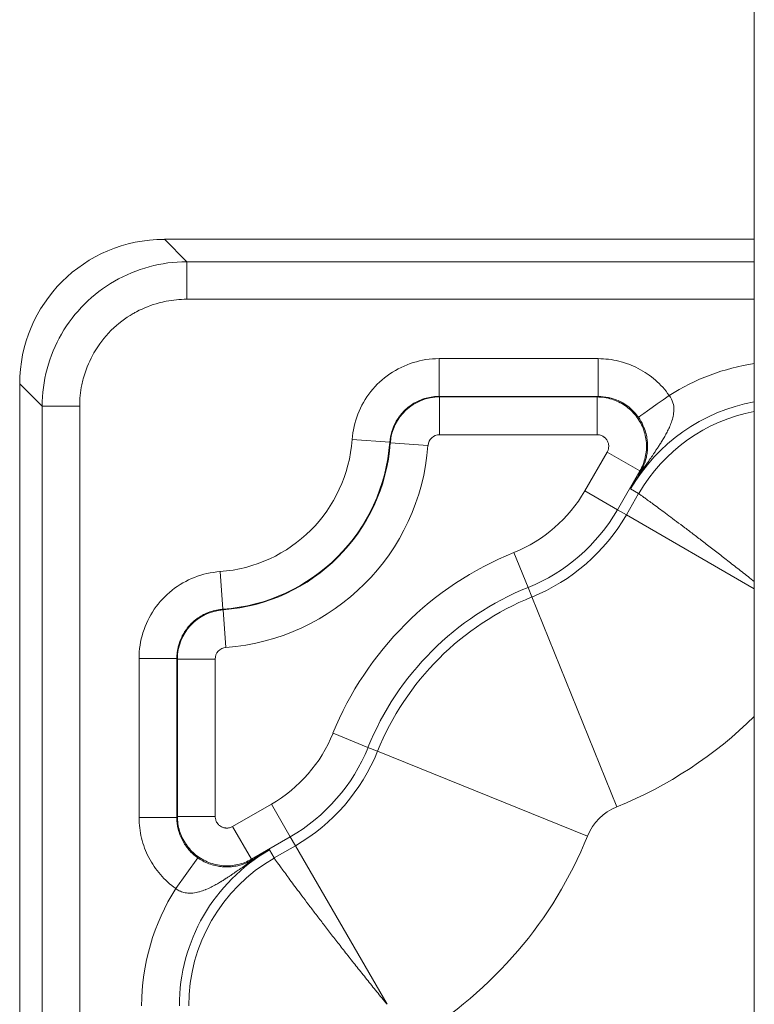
# Model space of a CAD drawing. Header units: inches. Extents: x 0.3 to 84.8, y 1.5 to 53.5.
# Tile 77 of 107: x 67.2 to 68.5, y 30.7 to 32.4. Entities that reach past the tile are written whole.
import ezdxf

# ---------------------------------------------------------------- set-up
doc = ezdxf.new("R2010")
doc.units = ezdxf.units.IN
doc.header["$LTSCALE"] = 2.5
doc.header["$MEASUREMENT"] = 0
doc.layers.add('Visible (ANSI)', color=7, linetype='Continuous', lineweight=18)
doc.layers.add('Visible Narrow (ANSI)', color=7, linetype='Continuous', lineweight=5)

msp = doc.modelspace()

# ---------------------------------------------------------------- linework, layer by layer
at = {"layer": 'Visible (ANSI)'}
for p, q in [((68.4819, 32.6106), (68.4819, 29.7206)), ((67.466, 32.0556), (68.4819, 32.0556)), ((67.2169, 29.3563), (67.2169, 31.8065))]:
    msp.add_line(p, q, dxfattribs=at)
msp.add_ellipse((67.4679, 31.8046), major_axis=(-0.1781, 0.1781), ratio=0.992433, start_param=5.501585, end_param=7.064785, dxfattribs=at)
at = {"layer": 'Visible Narrow (ANSI)'}
for p, q in [((67.466, 32.0556), (67.5045, 32.017)), ((67.5045, 31.9523), (67.5045, 32.017)), ((67.5045, 32.017), (68.4819, 32.017)), ((67.5045, 31.9523), (68.4819, 31.9523)), ((67.939, 31.85), (68.213, 31.85)), ((67.939, 31.785), (67.939, 31.85)), ((68.213, 31.785), (68.213, 31.85)), ((67.2169, 31.8065), (67.2555, 31.768)), ((67.939, 31.785), (68.213, 31.785)), ((67.94, 31.784), (68.2113, 31.784)), ((67.94, 31.719), (67.94, 31.784)), ((68.2113, 31.784), (68.213, 31.785)), ((68.2113, 31.719), (68.2113, 31.784)), ((67.2555, 29.3556), (67.2555, 31.768)), ((67.3202, 31.768), (67.2555, 31.768)), ((67.3202, 31.768), (67.3202, 29.3544)), ((67.8542, 31.706), (67.7894, 31.7106)), ((67.8552, 31.7052), (67.8542, 31.706)), ((67.94, 31.719), (68.2113, 31.719)), ((67.92, 31.7004), (67.8552, 31.7052)), ((68.2286, 31.689), (68.19, 31.6221)), ((68.2286, 31.689), (68.2849, 31.6565)), ((68.2849, 31.6565), (68.2463, 31.5896)), ((68.2874, 31.6579), (68.2849, 31.6565)), ((68.19, 31.6221), (68.2463, 31.5896)), ((68.2689, 31.6256), (68.2828, 31.6175)), ((68.2828, 31.6175), (68.2616, 31.5808)), ((68.2463, 31.5896), (68.2616, 31.5808)), ((68.2616, 31.5808), (68.4819, 31.4536)), ((68.068, 31.516), (68.0923, 31.4558)), ((67.5665, 31.4182), (67.5619, 31.4831)), ((68.0923, 31.4558), (68.099, 31.4394)), ((68.099, 31.4394), (68.2451, 31.0778)), ((67.5673, 31.4173), (67.5665, 31.4182)), ((67.5721, 31.3525), (67.5673, 31.4173)), ((67.4225, 31.0595), (67.4225, 31.3335)), ((67.4875, 31.3335), (67.4225, 31.3335)), ((67.4875, 31.0595), (67.4875, 31.3335)), ((67.5535, 31.3325), (67.4885, 31.3325)), ((67.4885, 31.0612), (67.4885, 31.3325)), ((67.5535, 31.0612), (67.5535, 31.3325)), ((67.7565, 31.2045), (67.8167, 31.1801)), ((67.8167, 31.1801), (67.8331, 31.1735)), ((67.8331, 31.1735), (68.1946, 31.0273)), ((67.6504, 31.0825), (67.5835, 31.0439)), ((67.6504, 31.0825), (67.6829, 31.0262)), ((67.4885, 31.0612), (67.4875, 31.0595)), ((67.5535, 31.0612), (67.4885, 31.0612)), ((67.4875, 31.0595), (67.4225, 31.0595)), ((67.5835, 31.0439), (67.616, 30.9876)), ((67.6829, 31.0262), (67.616, 30.9876)), ((67.6917, 31.0109), (67.655, 30.9897)), ((67.6829, 31.0262), (67.6917, 31.0109)), ((67.6917, 31.0109), (67.8495, 30.7376)), ((67.6469, 31.0036), (67.655, 30.9897)), ((67.5234, 30.9901), (67.4859, 30.937))]:
    msp.add_line(p, q, dxfattribs=at)
for centre, radius, start, end in [((68.5374, 31.4706), 0.375, 98.4982, 122.5732), ((68.5374, 31.4706), 0.31, 100.2975, 150), ((68.5374, 31.4706), 0.2939, 100.8678, 150), ((67.5444, 31.7281), 0.2456, 274.0732, 355.9268), ((67.5444, 31.7281), 0.3106, 274.0732, 355.9292), ((67.94, 31.699), 0.02, 90, 175.7914), ((67.5444, 31.7281), 0.3116, 274.2086, 355.7914), ((67.5444, 31.7281), 0.3766, 274.2086, 355.7914), ((67.9749, 31.7463), 0.2484, 292.0142, 330), ((67.9749, 31.7463), 0.3134, 292.0142, 330), ((67.9749, 31.7463), 0.3311, 292.0142, 330), ((68.2794, 30.9931), 0.5641, 112.0142, 157.9858), ((68.2794, 30.9931), 0.4991, 112.0142, 157.9858), ((68.2794, 30.9931), 0.4814, 112.0142, 157.9858), ((67.5735, 31.3325), 0.02, 94.2086, 180), ((67.9749, 31.7463), 0.721, 292.0142, 314.6859), ((67.5262, 31.2976), 0.2484, 300, 337.9858), ((67.5262, 31.2976), 0.3134, 300, 337.9858), ((67.5262, 31.2976), 0.3311, 300, 337.9858), ((68.2794, 30.9931), 0.0915, 112.0142, 157.9858), ((67.5262, 31.2976), 0.721, 301.0407, 337.9858), ((67.8019, 30.7351), 0.31, 120, 180), ((67.8019, 30.7351), 0.2939, 120, 180), ((67.8019, 30.7351), 0.375, 147.4268, 180)]:
    msp.add_arc(centre, radius, start, end, dxfattribs=at)
for centre, major_axis, ratio, start_param, end_param in [((67.94, 31.699), (0.0623, 0.0579), 0.99999, 0.822135, 2.319458), ((68.3354, 31.7866), (-0.0531, -0.0375), 0.000145, 4.7122, 6.27469), ((68.3437, 31.6254), (-0.0564, 0.0323), 0.578586, 6.021164, 6.277836), ((67.5735, 31.3325), (0.0579, 0.0623), 0.99999, 0.822135, 2.319458), ((67.6471, 30.9288), (-0.0323, 0.0564), 0.578645, 0.00536, 0.262018)]:
    msp.add_ellipse(centre, major_axis=major_axis, ratio=ratio, start_param=start_param, end_param=end_param, dxfattribs=at)
for points, knots in [([(67.2555, 31.768), (67.2555, 31.7897), (67.2613, 31.8333), (67.2865, 31.8939), (67.3265, 31.946), (67.3786, 31.986), (67.4392, 32.0112), (67.4827, 32.017), (67.5045, 32.017)], [0.0000001, 0.0000001, 0.0000001, 0.0000001, 0.1666667, 0.3333333, 0.5, 0.6666667, 0.8333333, 1, 1, 1, 1]), ([(67.3202, 31.768), (67.3202, 31.7806), (67.3215, 31.7928), (67.3239, 31.8048), (67.3247, 31.8084), (67.3255, 31.812), (67.3264, 31.8155), (67.3301, 31.8294), (67.3355, 31.8429), (67.3424, 31.8557), (67.3432, 31.8572), (67.344, 31.8587), (67.3448, 31.8601), (67.3529, 31.8741), (67.3628, 31.887), (67.3741, 31.8984), (67.3743, 31.8986), (67.3745, 31.8987), (67.3747, 31.8989), (67.3859, 31.9101), (67.3986, 31.9198), (67.4124, 31.9277), (67.4143, 31.9288), (67.4162, 31.9298), (67.4182, 31.9309), (67.4305, 31.9374), (67.4436, 31.9425), (67.457, 31.946), (67.461, 31.9471), (67.4651, 31.9481), (67.4692, 31.9489), (67.4807, 31.9511), (67.4925, 31.9523), (67.5045, 31.9523)], [0, 0, 0, 0, 0.128294, 0.128294, 0.128294, 0.166667, 0.166667, 0.166667, 0.315818, 0.315818, 0.315818, 0.333333, 0.333333, 0.333333, 0.5, 0.5, 0.5, 0.502634, 0.502634, 0.502634, 0.666667, 0.666667, 0.666667, 0.689479, 0.689479, 0.689479, 0.833333, 0.833333, 0.833333, 0.87713, 0.87713, 0.87713, 1, 1, 1, 1]), ([(67.7894, 31.7106), (67.7905, 31.726), (67.7971, 31.755), (67.8198, 31.7947), (67.853, 31.8256), (67.8941, 31.8454), (67.9235, 31.85), (67.939, 31.85)], [0, 0, 0, 0, 0.2, 0.4, 0.6, 0.8, 1, 1, 1, 1]), ([(68.213, 31.85), (68.2252, 31.85), (68.2369, 31.8485), (68.2485, 31.8457), (68.2601, 31.8429), (68.2714, 31.8386), (68.2821, 31.8331), (68.2927, 31.8276), (68.3026, 31.8208), (68.3116, 31.813), (68.3205, 31.8053), (68.3284, 31.7965), (68.3354, 31.7866)], [0, 0, 0, 0, 0.25, 0.25, 0.25, 0.5, 0.5, 0.5, 0.75, 0.75, 0.75, 0.999992, 0.999992, 0.999992, 0.999992]), ([(67.8542, 31.706), (67.8547, 31.7123), (67.8558, 31.7185), (67.8576, 31.7245), (67.8583, 31.7266), (67.859, 31.7287), (67.8598, 31.7308), (67.8622, 31.737), (67.8654, 31.7429), (67.8692, 31.7484), (67.8702, 31.7499), (67.8713, 31.7514), (67.8725, 31.7528), (67.8768, 31.7583), (67.8819, 31.7633), (67.8875, 31.7676), (67.8887, 31.7684), (67.8898, 31.7693), (67.891, 31.7701), (67.8972, 31.7743), (67.9038, 31.7777), (67.9108, 31.7801), (67.9118, 31.7805), (67.9128, 31.7808), (67.9139, 31.7812), (67.9213, 31.7835), (67.9292, 31.7848), (67.937, 31.7849), (67.9377, 31.785), (67.9384, 31.785), (67.939, 31.785)], [0, 0, 0, 0, 0.147404, 0.147404, 0.147404, 0.2, 0.2, 0.2, 0.356553, 0.356553, 0.356553, 0.4, 0.4, 0.4, 0.565764, 0.565764, 0.565764, 0.6, 0.6, 0.6, 0.77489, 0.77489, 0.77489, 0.8, 0.8, 0.8, 0.984289, 0.984289, 0.984289, 1, 1, 1, 1]), ([(68.2113, 31.784), (68.2197, 31.784), (68.2367, 31.7814), (68.2599, 31.7702), (68.2787, 31.7527), (68.2916, 31.7305), (68.2973, 31.7054), (68.2954, 31.6798), (68.2891, 31.6638), (68.2849, 31.6565)], [0.0000045, 0.0000045, 0.0000045, 0.0000045, 0.1428571, 0.2857143, 0.4285714, 0.5714286, 0.7142857, 0.8571429, 1, 1, 1, 1]), ([(68.213, 31.785), (68.219, 31.785), (68.2249, 31.7843), (68.2307, 31.7831), (68.2315, 31.7829), (68.2323, 31.7827), (68.2331, 31.7825), (68.2397, 31.7809), (68.2461, 31.7786), (68.2521, 31.7754), (68.2532, 31.7749), (68.2542, 31.7743), (68.2553, 31.7737), (68.2601, 31.7709), (68.2646, 31.7677), (68.2688, 31.7641), (68.2713, 31.7619), (68.2736, 31.7597), (68.2758, 31.7573), (68.2781, 31.7547), (68.2803, 31.7519), (68.2824, 31.7491)], [0.000011, 0.000011, 0.000011, 0.000011, 0.2198832, 0.2198832, 0.2198832, 0.25, 0.25, 0.25, 0.5, 0.5, 0.5, 0.5448363, 0.5448363, 0.5448363, 0.75, 0.75, 0.75, 0.8697669, 0.8697669, 0.8697669, 1, 1, 1, 1]), ([(68.2824, 31.7491), (68.2857, 31.7444), (68.2908, 31.7352), (68.2952, 31.7229), (68.2973, 31.7128), (68.2982, 31.7045), (68.2983, 31.6976), (68.298, 31.6917), (68.2973, 31.6866), (68.2966, 31.6822), (68.2957, 31.6784), (68.2947, 31.675), (68.2937, 31.6719), (68.2928, 31.6692), (68.2918, 31.6668), (68.2908, 31.6647), (68.2899, 31.6627), (68.2891, 31.661), (68.2882, 31.6594), (68.2877, 31.6584), (68.2874, 31.6579)], [0.0000031, 0.0000031, 0.0000031, 0.0000031, 0.0555556, 0.1111111, 0.1666667, 0.2222222, 0.2777778, 0.3333333, 0.3888889, 0.4444444, 0.5, 0.5555556, 0.6111111, 0.6666667, 0.7222222, 0.7777778, 0.8333333, 0.8888889, 0.9444444, 1, 1, 1, 1]), ([(68.2113, 31.719), (68.2132, 31.719), (68.2151, 31.7187), (68.217, 31.7181), (68.2189, 31.7175), (68.2208, 31.7166), (68.2225, 31.7155), (68.2228, 31.7153), (68.223, 31.7152), (68.2232, 31.715), (68.2246, 31.714), (68.2258, 31.7128), (68.2269, 31.7114), (68.2273, 31.7109), (68.2276, 31.7105), (68.2279, 31.71), (68.2287, 31.7088), (68.2294, 31.7075), (68.2299, 31.7062), (68.2302, 31.7054), (68.2305, 31.7045), (68.2307, 31.7036), (68.231, 31.7026), (68.2311, 31.7015), (68.2312, 31.7004), (68.2313, 31.6992), (68.2313, 31.6979), (68.2311, 31.6967), (68.231, 31.696), (68.2309, 31.6952), (68.2307, 31.6945), (68.2304, 31.693), (68.2299, 31.6915), (68.2292, 31.6901), (68.229, 31.6897), (68.2288, 31.6893), (68.2286, 31.689)], [0, 0, 0, 0, 0.1383544, 0.1383544, 0.1383544, 0.2857143, 0.2857143, 0.2857143, 0.3042527, 0.3042527, 0.3042527, 0.4285714, 0.4285714, 0.4285714, 0.4705533, 0.4705533, 0.4705533, 0.5714286, 0.5714286, 0.5714286, 0.637072, 0.637072, 0.637072, 0.7142857, 0.7142857, 0.7142857, 0.8033761, 0.8033761, 0.8033761, 0.8571429, 0.8571429, 0.8571429, 0.9707242, 0.9707242, 0.9707242, 1, 1, 1, 1]), ([(68.2941, 31.6651), (68.2917, 31.6617), (68.2894, 31.6584), (68.2872, 31.655), (68.2849, 31.6517), (68.2828, 31.6484), (68.2807, 31.6451), (68.2786, 31.6418), (68.2765, 31.6385), (68.2746, 31.6353), (68.2726, 31.632), (68.2707, 31.6288), (68.2689, 31.6256)], [0, 0, 0, 0, 0.25, 0.25, 0.25, 0.5, 0.5, 0.5, 0.75, 0.75, 0.75, 1, 1, 1, 1]), ([(68.2874, 31.6579), (68.2868, 31.6569), (68.2862, 31.6559), (68.2857, 31.6549), (68.2846, 31.6531), (68.2836, 31.6513), (68.2825, 31.6495), (68.2816, 31.6479), (68.2807, 31.6463), (68.2799, 31.6448), (68.2792, 31.6436), (68.2785, 31.6424), (68.2778, 31.6413), (68.2766, 31.6392), (68.2754, 31.6371), (68.2743, 31.635), (68.2739, 31.6344), (68.2736, 31.6339), (68.2733, 31.6333), (68.2718, 31.6307), (68.2703, 31.6281), (68.2689, 31.6256)], [0, 0, 0, 0, 0.087168, 0.087168, 0.087168, 0.25, 0.25, 0.25, 0.3914317, 0.3914317, 0.3914317, 0.5, 0.5, 0.5, 0.6957131, 0.6957131, 0.6957131, 0.75, 0.75, 0.75, 1, 1, 1, 1]), ([(68.4819, 31.4658), (68.4783, 31.4687), (68.4747, 31.4716), (68.4711, 31.4745), (68.4642, 31.4799), (68.4575, 31.4852), (68.4509, 31.4904), (68.4442, 31.4956), (68.4377, 31.5007), (68.4314, 31.5057), (68.425, 31.5107), (68.4188, 31.5155), (68.4127, 31.5202), (68.4066, 31.5249), (68.4007, 31.5295), (68.3949, 31.5339), (68.3892, 31.5383), (68.3836, 31.5426), (68.3782, 31.5467), (68.3728, 31.5508), (68.3675, 31.5548), (68.3625, 31.5586), (68.3575, 31.5624), (68.3527, 31.566), (68.3481, 31.5695), (68.3435, 31.5729), (68.3391, 31.5762), (68.3349, 31.5793), (68.3308, 31.5824), (68.3268, 31.5854), (68.3231, 31.5881), (68.3194, 31.5909), (68.3159, 31.5934), (68.3127, 31.5958), (68.3095, 31.5982), (68.3065, 31.6004), (68.3038, 31.6023), (68.3011, 31.6043), (68.2986, 31.6061), (68.2964, 31.6077), (68.2942, 31.6094), (68.2922, 31.6108), (68.2905, 31.612), (68.2889, 31.6132), (68.2874, 31.6142), (68.2863, 31.615), (68.2852, 31.6158), (68.2843, 31.6165), (68.2837, 31.6169), (68.2831, 31.6173), (68.2828, 31.6175), (68.2828, 31.6175)], [0.1303154, 0.1303154, 0.1303154, 0.1303154, 0.1578947, 0.1578947, 0.1578947, 0.2105263, 0.2105263, 0.2105263, 0.2631579, 0.2631579, 0.2631579, 0.3157895, 0.3157895, 0.3157895, 0.3684211, 0.3684211, 0.3684211, 0.4210526, 0.4210526, 0.4210526, 0.4736842, 0.4736842, 0.4736842, 0.5263158, 0.5263158, 0.5263158, 0.5789474, 0.5789474, 0.5789474, 0.6315789, 0.6315789, 0.6315789, 0.6842105, 0.6842105, 0.6842105, 0.7368421, 0.7368421, 0.7368421, 0.7894737, 0.7894737, 0.7894737, 0.8421053, 0.8421053, 0.8421053, 0.8947368, 0.8947368, 0.8947368, 0.9473684, 0.9473684, 0.9473684, 0.9999995, 0.9999995, 0.9999995, 0.9999995]), ([(67.4225, 31.3335), (67.4225, 31.3489), (67.4271, 31.3783), (67.4469, 31.4195), (67.4778, 31.4527), (67.5174, 31.4753), (67.5464, 31.482), (67.5619, 31.4831)], [0, 0, 0, 0, 0.2, 0.4, 0.6, 0.8, 1, 1, 1, 1]), ([(67.4875, 31.3335), (67.4875, 31.3397), (67.4882, 31.346), (67.4896, 31.3521), (67.4901, 31.3543), (67.4907, 31.3564), (67.4913, 31.3586), (67.4933, 31.3649), (67.496, 31.371), (67.4994, 31.3767), (67.5003, 31.3783), (67.5013, 31.3799), (67.5024, 31.3814), (67.5063, 31.3872), (67.511, 31.3925), (67.5163, 31.3972), (67.5174, 31.3982), (67.5185, 31.3991), (67.5197, 31.4), (67.5255, 31.4046), (67.5319, 31.4085), (67.5387, 31.4114), (67.5396, 31.4118), (67.5407, 31.4123), (67.5417, 31.4127), (67.5489, 31.4155), (67.5566, 31.4173), (67.5644, 31.4181), (67.5651, 31.4181), (67.5658, 31.4182), (67.5665, 31.4182)], [0, 0, 0, 0, 0.1469525, 0.1469525, 0.1469525, 0.2, 0.2, 0.2, 0.3560993, 0.3560993, 0.3560993, 0.4, 0.4, 0.4, 0.5653088, 0.5653088, 0.5653088, 0.6, 0.6, 0.6, 0.7744311, 0.7744311, 0.7744311, 0.8, 0.8, 0.8, 0.9838198, 0.9838198, 0.9838198, 0.9999418, 0.9999418, 0.9999418, 0.9999418]), ([(67.616, 30.9876), (67.6087, 30.9834), (67.5927, 30.9771), (67.5671, 30.9752), (67.542, 30.9809), (67.5197, 30.9938), (67.5023, 31.0126), (67.4911, 31.0358), (67.4885, 31.0528), (67.4885, 31.0612)], [0.0000046, 0.0000046, 0.0000046, 0.0000046, 0.1428571, 0.2857143, 0.4285714, 0.5714286, 0.7142857, 0.8571429, 1, 1, 1, 1]), ([(67.5835, 31.0439), (67.5818, 31.0429), (67.58, 31.0422), (67.5782, 31.0418), (67.5762, 31.0413), (67.5741, 31.0411), (67.572, 31.0413), (67.5718, 31.0413), (67.5715, 31.0413), (67.5712, 31.0414), (67.5695, 31.0416), (67.5678, 31.042), (67.5662, 31.0426), (67.5657, 31.0428), (67.5651, 31.0431), (67.5646, 31.0433), (67.5633, 31.044), (67.5621, 31.0447), (67.561, 31.0456), (67.5603, 31.0462), (67.5597, 31.0468), (67.559, 31.0475), (67.5583, 31.0483), (67.5576, 31.0491), (67.557, 31.05), (67.5563, 31.051), (67.5557, 31.0521), (67.5552, 31.0533), (67.5549, 31.0539), (67.5546, 31.0546), (67.5544, 31.0554), (67.554, 31.0569), (67.5537, 31.0584), (67.5536, 31.06), (67.5535, 31.0604), (67.5535, 31.0608), (67.5535, 31.0612)], [0, 0, 0, 0, 0.1383776, 0.1383776, 0.1383776, 0.2857143, 0.2857143, 0.2857143, 0.3042722, 0.3042722, 0.3042722, 0.4285714, 0.4285714, 0.4285714, 0.4705693, 0.4705693, 0.4705693, 0.5714286, 0.5714286, 0.5714286, 0.6370841, 0.6370841, 0.6370841, 0.7142857, 0.7142857, 0.7142857, 0.8033845, 0.8033845, 0.8033845, 0.8571429, 0.8571429, 0.8571429, 0.9707284, 0.9707284, 0.9707284, 1, 1, 1, 1]), ([(67.6469, 31.0036), (67.6441, 31.002), (67.6412, 31.0003), (67.6382, 30.9985), (67.6351, 30.9967), (67.6319, 30.9947), (67.6286, 30.9926), (67.6253, 30.9905), (67.6219, 30.9883), (67.6184, 30.9859), (67.6148, 30.9836), (67.6112, 30.9811), (67.6074, 30.9784)], [0, 0, 0, 0, 0.25, 0.25, 0.25, 0.5, 0.5, 0.5, 0.75, 0.75, 0.75, 1, 1, 1, 1]), ([(67.6469, 31.0036), (67.6447, 31.0024), (67.6424, 31.001), (67.64, 30.9996), (67.6375, 30.9982), (67.6349, 30.9968), (67.6323, 30.9952), (67.6296, 30.9937), (67.6267, 30.9921), (67.6238, 30.9904), (67.6209, 30.9887), (67.6178, 30.9869), (67.6146, 30.9851)], [0, 0, 0, 0, 0.25, 0.25, 0.25, 0.5, 0.5, 0.5, 0.75, 0.75, 0.75, 0.999993, 0.999993, 0.999993, 0.999993]), ([(67.6074, 30.9784), (67.6067, 30.9779), (67.606, 30.9774), (67.6053, 30.9769), (67.6044, 30.9764), (67.6036, 30.9758), (67.6028, 30.9752), (67.602, 30.9746), (67.6012, 30.9741), (67.6004, 30.9735), (67.5996, 30.973), (67.5988, 30.9724), (67.5981, 30.9719), (67.5972, 30.9713), (67.5962, 30.9706), (67.5953, 30.97), (67.5946, 30.9695), (67.5939, 30.969), (67.5932, 30.9685), (67.5921, 30.9678), (67.591, 30.967), (67.5899, 30.9663), (67.5893, 30.9659), (67.5887, 30.9654), (67.588, 30.965), (67.5868, 30.9641), (67.5855, 30.9633), (67.5842, 30.9624), (67.5837, 30.962), (67.5831, 30.9617), (67.5825, 30.9613), (67.5811, 30.9603), (67.5796, 30.9593), (67.5781, 30.9583), (67.5776, 30.958), (67.5771, 30.9577), (67.5766, 30.9573), (67.5749, 30.9562), (67.5732, 30.9551), (67.5714, 30.9539), (67.5709, 30.9537), (67.5705, 30.9534), (67.5701, 30.9531), (67.5681, 30.9519), (67.566, 30.9505), (67.5638, 30.9492), (67.5635, 30.949), (67.5631, 30.9488), (67.5628, 30.9486), (67.5604, 30.9472), (67.558, 30.9457), (67.5554, 30.9443), (67.5553, 30.9442), (67.5551, 30.9441), (67.5549, 30.944), (67.5521, 30.9425), (67.5494, 30.941), (67.5464, 30.9395), (67.5434, 30.938), (67.5403, 30.9366), (67.537, 30.9352), (67.5369, 30.9352), (67.5367, 30.9351), (67.5366, 30.935), (67.5335, 30.9338), (67.5302, 30.9326), (67.5267, 30.9316), (67.5264, 30.9315), (67.526, 30.9314), (67.5256, 30.9313), (67.5223, 30.9304), (67.5188, 30.9297), (67.5153, 30.9293), (67.5147, 30.9292), (67.5141, 30.9292), (67.5135, 30.9291), (67.5102, 30.9289), (67.507, 30.929), (67.5039, 30.9294), (67.5031, 30.9296), (67.5023, 30.9297), (67.5016, 30.9298), (67.4988, 30.9304), (67.4962, 30.9312), (67.4939, 30.9323), (67.493, 30.9326), (67.4922, 30.933), (67.4914, 30.9334), (67.4894, 30.9345), (67.4876, 30.9357), (67.4859, 30.937)], [0.0000012, 0.0000012, 0.0000012, 0.0000012, 0.0290643, 0.0290643, 0.0290643, 0.0625, 0.0625, 0.0625, 0.0950516, 0.0950516, 0.0950516, 0.125, 0.125, 0.125, 0.1611966, 0.1611966, 0.1611966, 0.1875, 0.1875, 0.1875, 0.2273309, 0.2273309, 0.2273309, 0.25, 0.25, 0.25, 0.293459, 0.293459, 0.293459, 0.3125, 0.3125, 0.3125, 0.3595479, 0.3595479, 0.3595479, 0.375, 0.375, 0.375, 0.4256729, 0.4256729, 0.4256729, 0.4375, 0.4375, 0.4375, 0.4918623, 0.4918623, 0.4918623, 0.5, 0.5, 0.5, 0.5579702, 0.5579702, 0.5579702, 0.5625, 0.5625, 0.5625, 0.6240826, 0.6240826, 0.6240826, 0.6875, 0.6875, 0.6875, 0.6902108, 0.6902108, 0.6902108, 0.75, 0.75, 0.75, 0.7562374, 0.7562374, 0.7562374, 0.8125, 0.8125, 0.8125, 0.8223206, 0.8223206, 0.8223206, 0.875, 0.875, 0.875, 0.888564, 0.888564, 0.888564, 0.9375, 0.9375, 0.9375, 0.9548492, 0.9548492, 0.9548492, 0.9999985, 0.9999985, 0.9999985, 0.9999985]), ([(67.6146, 30.9851), (67.6138, 30.9847), (67.6131, 30.9843), (67.6123, 30.9839), (67.6116, 30.9835), (67.6108, 30.9831), (67.61, 30.9827), (67.6092, 30.9823), (67.6083, 30.9819), (67.6075, 30.9815), (67.6066, 30.9811), (67.6057, 30.9807), (67.6047, 30.9803), (67.6038, 30.9799), (67.6028, 30.9796), (67.6017, 30.9792), (67.6006, 30.9788), (67.5995, 30.9784), (67.5983, 30.9781), (67.5971, 30.9777), (67.5959, 30.9773), (67.5945, 30.9769), (67.5931, 30.9766), (67.5916, 30.9762), (67.5899, 30.9759), (67.5883, 30.9756), (67.5866, 30.9753), (67.5847, 30.975), (67.5829, 30.9748), (67.5809, 30.9746), (67.5787, 30.9744), (67.5766, 30.9743), (67.5743, 30.9742), (67.5718, 30.9742), (67.5693, 30.9743), (67.5666, 30.9744), (67.5636, 30.9748), (67.5605, 30.9751), (67.5572, 30.9757), (67.5536, 30.9765), (67.5501, 30.9773), (67.5464, 30.9785), (67.5428, 30.9798), (67.5391, 30.9812), (67.5356, 30.9828), (67.5324, 30.9846), (67.5291, 30.9863), (67.5262, 30.9882), (67.5234, 30.9901)], [0, 0, 0, 0, 0.0625, 0.0625, 0.0625, 0.125, 0.125, 0.125, 0.1875, 0.1875, 0.1875, 0.25, 0.25, 0.25, 0.3125, 0.3125, 0.3125, 0.375, 0.375, 0.375, 0.4375, 0.4375, 0.4375, 0.5, 0.5, 0.5, 0.5625, 0.5625, 0.5625, 0.625, 0.625, 0.625, 0.6875, 0.6875, 0.6875, 0.75, 0.75, 0.75, 0.8125, 0.8125, 0.8125, 0.875, 0.875, 0.875, 0.9375, 0.9375, 0.9375, 1, 1, 1, 1]), ([(67.655, 30.9897), (67.655, 30.9897), (67.6552, 30.9894), (67.6556, 30.9888), (67.656, 30.9882), (67.6566, 30.9873), (67.6575, 30.9862), (67.6583, 30.985), (67.6593, 30.9836), (67.6605, 30.982), (67.6617, 30.9803), (67.6631, 30.9783), (67.6647, 30.9761), (67.6663, 30.9739), (67.6682, 30.9714), (67.6701, 30.9687), (67.6721, 30.966), (67.6743, 30.963), (67.6767, 30.9598), (67.6791, 30.9566), (67.6816, 30.9531), (67.6844, 30.9494), (67.6871, 30.9457), (67.6901, 30.9417), (67.6932, 30.9376), (67.6963, 30.9334), (67.6996, 30.929), (67.703, 30.9244), (67.7065, 30.9198), (67.7101, 30.915), (67.7139, 30.91), (67.7177, 30.9049), (67.7217, 30.8997), (67.7258, 30.8943), (67.7299, 30.8889), (67.7342, 30.8833), (67.7386, 30.8776), (67.743, 30.8718), (67.7476, 30.8659), (67.7523, 30.8598), (67.757, 30.8537), (67.7618, 30.8475), (67.7668, 30.8411), (67.7717, 30.8348), (67.7768, 30.8282), (67.7821, 30.8216), (67.7873, 30.815), (67.7926, 30.8082), (67.798, 30.8014), (67.8035, 30.7946), (67.809, 30.7876), (67.8146, 30.7806), (67.8203, 30.7736), (67.826, 30.7665), (67.8318, 30.7593), (67.8376, 30.7521), (67.8435, 30.7449), (67.8495, 30.7376)], [0, 0, 0, 0, 0.052632, 0.052632, 0.052632, 0.105263, 0.105263, 0.105263, 0.157895, 0.157895, 0.157895, 0.210526, 0.210526, 0.210526, 0.263158, 0.263158, 0.263158, 0.315789, 0.315789, 0.315789, 0.368421, 0.368421, 0.368421, 0.421053, 0.421053, 0.421053, 0.473684, 0.473684, 0.473684, 0.526316, 0.526316, 0.526316, 0.578947, 0.578947, 0.578947, 0.631579, 0.631579, 0.631579, 0.684211, 0.684211, 0.684211, 0.736842, 0.736842, 0.736842, 0.789474, 0.789474, 0.789474, 0.842105, 0.842105, 0.842105, 0.894737, 0.894737, 0.894737, 0.947368, 0.947368, 0.947368, 1, 1, 1, 1])]:
    msp.add_open_spline(points, degree=3, knots=knots, dxfattribs=at)
for points in [[(67.94, 31.784), (67.9397, 31.7843), (67.9393, 31.7846), (67.939, 31.785)], [(68.3354, 31.7866), (68.3385, 31.7826), (68.3426, 31.7741), (68.3439, 31.7617), (68.3424, 31.7505), (68.3394, 31.7405), (68.3357, 31.7315), (68.3317, 31.7234), (68.3276, 31.716), (68.3236, 31.7092), (68.3198, 31.703), (68.3161, 31.6973), (68.3126, 31.692), (68.3094, 31.6872), (68.3063, 31.6827), (68.3035, 31.6786), (68.3009, 31.6748), (68.2984, 31.6713), (68.2962, 31.6681), (68.2947, 31.6661), (68.2941, 31.6651)], [(67.4885, 31.3325), (67.4882, 31.3328), (67.4879, 31.3332), (67.4875, 31.3335)], [(67.4859, 30.937), (67.4759, 30.9441), (67.4583, 30.9601), (67.438, 30.9899), (67.4254, 31.0237), (67.4225, 31.0473), (67.4225, 31.0595)], [(67.5234, 30.9901), (67.5179, 30.994), (67.5078, 31.0031), (67.4963, 31.02), (67.4892, 31.0392), (67.4875, 31.0527), (67.4875, 31.0595)]]:
    msp.add_open_spline(points, degree=3, dxfattribs=at)

doc.saveas('drawing.dxf')
